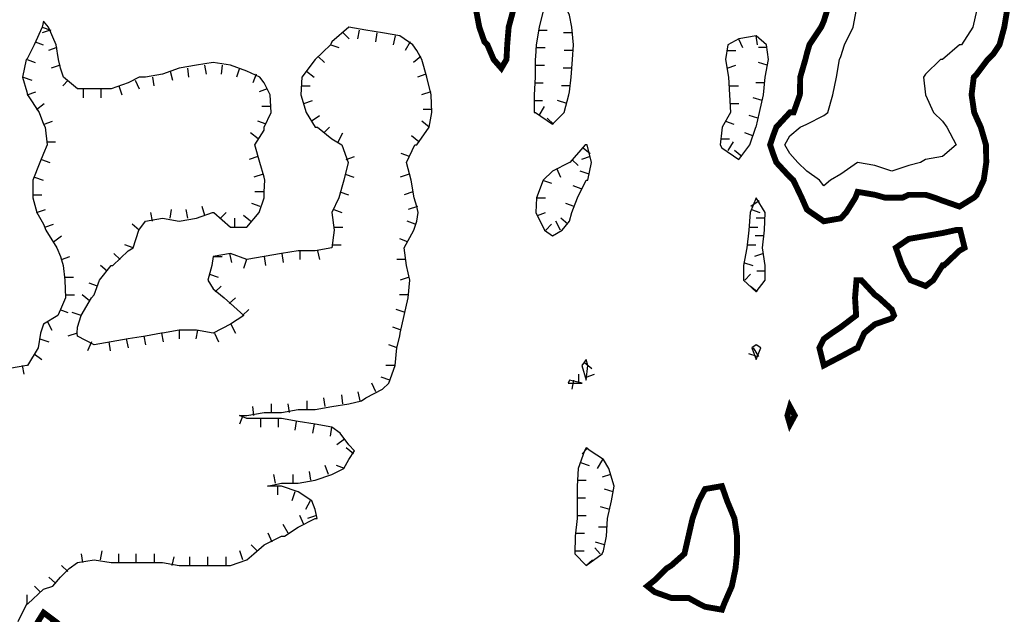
# Model space of a CAD drawing. Extents: x 628896 to 629898, y 4519176 to 4520140.
# Tile 6 of 24: x 629100 to 629268, y 4519436 to 4519537. Entities that reach past the tile are written whole.
import ezdxf

# ---------------------------------------------------------------- set-up
doc = ezdxf.new("R2010")
doc.units = 0

msp = doc.modelspace()

# ---------------------------------------------------------------- linework, layer by layer
at = {"layer": 'GSLAYER', "linetype": 'CONTINUOUS', "flags": 128}
for points in [[(629193.0625, 4519521.5), (629193.875, 4519524.5), (629193.9375, 4519525), (629194.25, 4519527.5), (629194.5, 4519530.5), (629194.625, 4519533), (629194.375, 4519536), (629193.9375, 4519538), (629193.5, 4519539), (629192.3125, 4519542), (629191.0625, 4519544), (629190.5, 4519542), (629189.5625, 4519539), (629188.8125, 4519536), (629188.3125, 4519533), (629188.1875, 4519531), (629188.125, 4519530.5), (629188.125, 4519527.5), (629187.9375, 4519524.5), (629187.9375, 4519521.5), (629188.1875, 4519521.5), (629191.0625, 4519519.5), (629193.0625, 4519521.5)], [(629236.4375, 4519510), (629234.3125, 4519511.5), (629232.75, 4519513), (629231.4375, 4519514.5), (629230.5625, 4519516), (629231.4375, 4519517.5), (629233.1875, 4519519), (629234.3125, 4519519.5), (629237.1875, 4519521), (629237.875, 4519521.5), (629238.75, 4519524.5), (629239.375, 4519527.5), (629239.875, 4519530.5), (629240.0625, 4519531), (629240.6875, 4519533), (629242.1875, 4519536), (629242.75, 4519539)], [(629263.1875, 4519539), (629262.5, 4519536), (629260.625, 4519533), (629260.25, 4519533), (629257.375, 4519530.5), (629257, 4519530.5), (629254.5, 4519528), (629254.125, 4519527.5), (629254.5, 4519524.5), (629254.5, 4519524.5), (629255.8125, 4519521.5), (629257.375, 4519520), (629258.125, 4519519), (629259.6875, 4519516), (629257.375, 4519514), (629254.5, 4519513.5), (629253.625, 4519513), (629251.625, 4519512.5), (629248.75, 4519511.5), (629245.875, 4519512.5), (629242.9375, 4519513), (629240.0625, 4519511), (629238.3125, 4519510), (629237.1875, 4519509), (629236.4375, 4519510)], [(629100.25, 4519435), (629101.6875, 4519438), (629101.875, 4519438), (629104.5625, 4519440.5), (629106.125, 4519441), (629107.4375, 4519442.5), (629108.9375, 4519444), (629110.3125, 4519445), (629113.1875, 4519445.5), (629116.0625, 4519445), (629118.9375, 4519445), (629121.875, 4519445), (629124.75, 4519445), (629127.625, 4519444.5), (629130.5625, 4519444.5), (629133.375, 4519444.5), (629136.3125, 4519444.5), (629139.125, 4519445.5), (629140.3125, 4519446.5), (629142.0625, 4519448), (629145, 4519449.5), (629145.5, 4519449.5), (629147.8125, 4519451), (629150.75, 4519452.5), (629151.0625, 4519452.5), (629150.75, 4519454), (629150.1875, 4519455.5), (629147.8125, 4519457), (629145, 4519458), (629142.625, 4519458), (629145, 4519458.5), (629147.8125, 4519458.5), (629150.75, 4519459), (629153.5625, 4519460), (629155.625, 4519461), (629156.4375, 4519462.5), (629157.4375, 4519464), (629156.4375, 4519465), (629155, 4519467), (629153.5625, 4519468), (629150.75, 4519468.5), (629147.8125, 4519469), (629145, 4519469.5), (629142.0625, 4519469.5), (629139.125, 4519469.5), (629137.875, 4519470), (629139.125, 4519470), (629142.0625, 4519470.5), (629145, 4519470.5), (629147.8125, 4519471), (629150.75, 4519471), (629153.5625, 4519471.5), (629156.4375, 4519472), (629158.625, 4519472.5), (629159.3125, 4519473), (629162.1875, 4519474.5), (629163.25, 4519475.5), (629164.3125, 4519478.5), (629164.625, 4519481.5), (629165.125, 4519483.5), (629165.1875, 4519484), (629165.875, 4519487), (629166.5625, 4519490), (629166.8125, 4519493), (629166.25, 4519495.5), (629165.875, 4519498.5), (629167.5, 4519501.5), (629168, 4519503), (629168.25, 4519504.5), (629168, 4519505.5), (629167.5625, 4519507), (629167.0625, 4519510), (629166.25, 4519513), (629167.6875, 4519516), (629168, 4519516), (629170.125, 4519519), (629170.5625, 4519521.5), (629170.4375, 4519524.5), (629169.6875, 4519527.5), (629168.875, 4519530.5), (629168, 4519532), (629167.3125, 4519533), (629165.125, 4519534.5), (629162.1875, 4519535), (629159.3125, 4519535.5), (629156.4375, 4519536), (629153.5625, 4519533.5), (629153.3125, 4519533), (629150.75, 4519530.5), (629148.4375, 4519527.5), (629148.3125, 4519524.5), (629149.1875, 4519521.5), (629150.75, 4519519), (629151.125, 4519519), (629153.5625, 4519517), (629155.25, 4519516), (629156.3125, 4519513), (629155.625, 4519510), (629154.75, 4519507), (629153.5625, 4519504.5), (629153.9375, 4519501.5), (629153.5625, 4519498.5), (629150.75, 4519498), (629147.8125, 4519498), (629145, 4519497.5), (629142.0625, 4519497), (629139.125, 4519496.5), (629136.3125, 4519497.5), (629133.375, 4519497), (629133.1875, 4519495.5), (629132.5, 4519493), (629133.375, 4519491.5), (629135.25, 4519490), (629136.3125, 4519489), (629138.625, 4519487), (629136.3125, 4519485.5), (629133.375, 4519484), (629130.5625, 4519484.5), (629127.625, 4519484.5), (629124.75, 4519484), (629124.625, 4519484), (629121.875, 4519483.5), (629118.9375, 4519483), (629116.0625, 4519482.5), (629113.1875, 4519482), (629110.3125, 4519483.5), (629110.25, 4519484), (629110.3125, 4519485), (629110.9375, 4519487), (629112.6875, 4519490), (629113.1875, 4519490.5), (629114.0625, 4519493), (629116.0625, 4519495.5), (629116.3125, 4519495.5), (629118.9375, 4519498), (629119.8125, 4519498.5), (629120.75, 4519501.5), (629121.875, 4519503), (629124.75, 4519503.5), (629127.625, 4519503), (629130.5625, 4519503.5), (629133.25, 4519504.5), (629133.375, 4519504.5), (629133.5, 4519504.5), (629136.3125, 4519502), (629139.125, 4519502), (629141.1875, 4519504.5), (629142.0625, 4519507), (629142.0625, 4519508), (629142.1875, 4519510), (629142.0625, 4519510.5), (629141.3125, 4519513), (629140.5, 4519516), (629142.0625, 4519518.5), (629142.0625, 4519519), (629143.25, 4519521.5), (629143.0625, 4519524.5), (629142.0625, 4519526.5), (629141.3125, 4519527.5), (629139.125, 4519528.5), (629136.3125, 4519529.5), (629133.375, 4519530), (629130.5625, 4519529.5), (629127.625, 4519529), (629124.75, 4519528), (629121.875, 4519527.5), (629120.8125, 4519527.5), (629118.9375, 4519526.5), (629116.0625, 4519525.5), (629113.1875, 4519525.5), (629110.3125, 4519525.5), (629107.9375, 4519527.5), (629107.4375, 4519529), (629107.125, 4519530.5), (629106.6875, 4519533), (629105.375, 4519536), (629104.5625, 4519537), (629104.3125, 4519536), (629102.9375, 4519533), (629101.6875, 4519530.5), (629101.625, 4519530.5), (629101, 4519527.5), (629101.6875, 4519525), (629101.8125, 4519524.5), (629103.8125, 4519521.5), (629104.5625, 4519519.5), (629104.8125, 4519519), (629105.1875, 4519516), (629104.5625, 4519514.5), (629103.9375, 4519513), (629102.75, 4519510), (629102.75, 4519507), (629103.4375, 4519504.5), (629104.5625, 4519502.5), (629104.9375, 4519501.5), (629106.8125, 4519498.5), (629107.4375, 4519497), (629107.875, 4519495.5), (629108.1875, 4519493), (629108.3125, 4519490), (629107.4375, 4519488), (629107, 4519487), (629104.5625, 4519485.5), (629104.0625, 4519484), (629103.625, 4519481.5), (629101.8125, 4519478.5), (629101.6875, 4519478.5), (629098.75, 4519478)], [(629104.3125, 4519536), (629105.8125, 4519535.5)], [(629105.6875, 4519535.5), (629104.3125, 4519535)], [(629158.1875, 4519535.5), (629157.9375, 4519534)], [(629188.6875, 4519535.5), (629190.1875, 4519535.5)], [(629103.125, 4519533.5), (629104.5, 4519533)], [(629155.5, 4519535), (629156.5, 4519534)], [(629161.1875, 4519535), (629161, 4519533.5)], [(629164.3125, 4519534.5), (629164, 4519533)], [(629166.875, 4519533.5), (629166, 4519532)], [(629194.4375, 4519535), (629192.9375, 4519535)], [(629224.625, 4519516), (629225.625, 4519519), (629225.6875, 4519519), (629226.25, 4519521.5), (629226.9375, 4519524.5), (629227.25, 4519527.5), (629227.8125, 4519530.5), (629227.4375, 4519533), (629225.6875, 4519534.5), (629222.75, 4519534), (629220.875, 4519533), (629220.5, 4519530.5), (629221, 4519527.5), (629221.1875, 4519524.5), (629221.3125, 4519521.5), (629219.9375, 4519519), (629219.875, 4519518.5), (629219.5625, 4519516), (629219.875, 4519515.5), (629222.75, 4519513.5), (629224.625, 4519516)], [(629222.6875, 4519534), (629223.375, 4519532.5)], [(629225.625, 4519534.5), (629225.875, 4519533)], [(629106.8125, 4519532.5), (629105.375, 4519532)], [(629153.375, 4519533), (629154.75, 4519532.5)], [(629188.3125, 4519532.5), (629189.8125, 4519532.5)], [(629194.5625, 4519532), (629193.0625, 4519532)], [(629220.75, 4519532), (629222.25, 4519532)], [(629227.5625, 4519532.5), (629226.0625, 4519532.5)], [(629101.75, 4519530.5), (629103.125, 4519530)], [(629151.25, 4519531), (629152.3125, 4519530)], [(629168.6875, 4519531), (629167.4375, 4519530)], [(629107.375, 4519529.5), (629105.875, 4519529)], [(629126.0625, 4519528.5), (629126.5, 4519527)], [(629129, 4519529), (629129.1875, 4519527.5)], [(629131.9375, 4519529.5), (629132.1875, 4519528)], [(629134.9375, 4519529.5), (629134.75, 4519528)], [(629137.875, 4519529), (629137.375, 4519527.5)], [(629149.25, 4519528.5), (629150.5625, 4519527.5)], [(629188.125, 4519529.5), (629189.6875, 4519529.5)], [(629194.375, 4519529), (629192.875, 4519529)], [(629220.75, 4519529), (629222.25, 4519529.5)], [(629227.5625, 4519529.5), (629226.0625, 4519530)], [(629101.0625, 4519527.5), (629102.5625, 4519527)], [(629108.75, 4519527), (629107.8125, 4519526)], [(629120.125, 4519527), (629120.8125, 4519525.5)], [(629123.0625, 4519527.5), (629123.3125, 4519526)], [(629140.6875, 4519528), (629140.125, 4519526.5)], [(629169.5625, 4519528), (629168.125, 4519527.5)], [(629111.3125, 4519525.5), (629111.3125, 4519524)], [(629114.3125, 4519525.5), (629114.3125, 4519524)], [(629117.375, 4519526), (629117.875, 4519524.5)], [(629142.5625, 4519525.5), (629141.1875, 4519525)], [(629148.375, 4519526), (629149.875, 4519526)], [(629188, 4519526.5), (629189.5, 4519526.5)], [(629194.0625, 4519526), (629192.625, 4519526)], [(629221.125, 4519526), (629222.6875, 4519526)], [(629227.125, 4519526.5), (629225.625, 4519526.5)], [(629101.75, 4519524.5), (629103.25, 4519525)], [(629148.8125, 4519523), (629150.25, 4519523.5)], [(629170.375, 4519525), (629168.8125, 4519524.5)], [(629187.9375, 4519523.5), (629189.375, 4519523.5)], [(629193.5, 4519523), (629191.9375, 4519523.5)], [(629226.6875, 4519523.5), (629225.1875, 4519524)], [(629103.375, 4519522), (629104.6875, 4519523)], [(629143.125, 4519522.5), (629141.6875, 4519522.5)], [(629170.5625, 4519522), (629169.0625, 4519522)], [(629188.8125, 4519521), (629189.6875, 4519522.5)], [(629221.3125, 4519523), (629222.75, 4519523)], [(629150.0625, 4519520), (629151.4375, 4519521)], [(629191.25, 4519519.5), (629190.1875, 4519520.5)], [(629226, 4519520.5), (629224.5, 4519521)], [(629104.6875, 4519519.5), (629106.0625, 4519520)], [(629142.375, 4519519.5), (629141, 4519520)], [(629152.1875, 4519518), (629153.1875, 4519519)], [(629170.125, 4519519), (629168.875, 4519520)], [(629220.5, 4519520), (629221.875, 4519519.5)], [(629141.0625, 4519517), (629139.75, 4519518)], [(629154.625, 4519516.5), (629155.4375, 4519518)], [(629168.375, 4519516.5), (629167.125, 4519517.5)], [(629219.75, 4519517), (629221.1875, 4519517)], [(629225.125, 4519517.5), (629223.75, 4519518)], [(629105.0625, 4519516.5), (629106.5625, 4519516.5)], [(629192.6875, 4519501.5), (629193.9375, 4519503), (629194.375, 4519504.5), (629195.3125, 4519507), (629196.8125, 4519510), (629197.0625, 4519510), (629197.6875, 4519513), (629196.9375, 4519516), (629196.8125, 4519516), (629196.625, 4519516), (629194, 4519513), (629193.9375, 4519513), (629191.0625, 4519511.5), (629189.5, 4519510), (629188.375, 4519507), (629188.25, 4519504.5), (629189.6875, 4519501.5), (629191.0625, 4519500.5), (629192.6875, 4519501.5)], [(629196.3125, 4519515.5), (629197.5, 4519514.5)], [(629220.9375, 4519515), (629221.8125, 4519516.5)], [(629223.25, 4519514), (629222, 4519515)], [(629104.1875, 4519513.5), (629105.625, 4519513)], [(629141, 4519514), (629139.5, 4519513.5)], [(629156, 4519513.5), (629157.4375, 4519514)], [(629166.75, 4519514), (629165.375, 4519514.5)], [(629194.375, 4519513.5), (629195.4375, 4519512.5)], [(629197.5, 4519514), (629196, 4519513.5)], [(629191.75, 4519512), (629192.4375, 4519510.5)], [(629103, 4519510.5), (629104.5, 4519510)], [(629141.875, 4519511), (629140.3125, 4519510.5)], [(629155.8125, 4519511), (629157.3125, 4519510.5)], [(629166.6875, 4519511), (629165.1875, 4519510.5)], [(629189.375, 4519510), (629190.875, 4519509.5)], [(629197.3125, 4519511), (629195.75, 4519511.5)], [(629195.9375, 4519508.5), (629194.5625, 4519509)], [(629102.75, 4519507.5), (629104.25, 4519507.5)], [(629142.0625, 4519508), (629140.5, 4519508)], [(629154.9375, 4519508), (629156.375, 4519507.5)], [(629167.3125, 4519508), (629165.875, 4519507.5)], [(629188.375, 4519507), (629189.875, 4519507)], [(629227.25, 4519493), (629227.25, 4519495.5), (629226.75, 4519498.5), (629227.125, 4519501.5), (629227.25, 4519504.5), (629225.6875, 4519507), (629224.6875, 4519504.5), (629224.4375, 4519501.5), (629224.125, 4519498.5), (629223.5625, 4519495.5), (629223.5625, 4519493), (629225.6875, 4519491), (629227.25, 4519493)], [(629103.375, 4519504.5), (629104.875, 4519505)], [(629126.0625, 4519503.5), (629126.3125, 4519505)], [(629129.0625, 4519503.5), (629128.8125, 4519505)], [(629132, 4519504), (629131.5, 4519505.5)], [(629141.375, 4519505.5), (629139.9375, 4519506)], [(629153.875, 4519505), (629155.25, 4519504.5)], [(629168.125, 4519505.5), (629166.5625, 4519505)], [(629194.75, 4519505.5), (629193.3125, 4519506)], [(629226.1875, 4519506.5), (629224.8125, 4519505.5)], [(629224.875, 4519505), (629226.3125, 4519504.5)], [(629123.0625, 4519503), (629122.8125, 4519504.5)], [(629134.625, 4519503.5), (629135.625, 4519504.5)], [(629137.0625, 4519502), (629137.0625, 4519503.5)], [(629139.75, 4519503), (629138.5625, 4519504)], [(629188.5, 4519504), (629189.875, 4519504.5)], [(629193.6875, 4519502.5), (629192.5, 4519503.5)], [(629227.1875, 4519503.5), (629225.6875, 4519503.5)], [(629104.75, 4519502), (629106.25, 4519502.5)], [(629120.8125, 4519501.5), (629119.625, 4519502.5)], [(629153.875, 4519502), (629155.4375, 4519502)], [(629167.75, 4519502.5), (629166.375, 4519503)], [(629189.9375, 4519501.5), (629190.875, 4519502.5)], [(629192.4375, 4519501.5), (629191.625, 4519503)], [(629224.4375, 4519502), (629226, 4519502)], [(629106.25, 4519499.5), (629107.625, 4519500.5)], [(629166.4375, 4519499.5), (629165.125, 4519500)], [(629227, 4519500.5), (629225.5, 4519500.5)], [(629119.8125, 4519498.5), (629118.375, 4519499)], [(629153.6875, 4519499), (629155.125, 4519499)], [(629224.125, 4519499), (629225.625, 4519499)], [(629107.625, 4519496.5), (629109, 4519497)], [(629117.5625, 4519496.5), (629116.5, 4519497.5)], [(629133.375, 4519497), (629134.9375, 4519497)], [(629136.1875, 4519497.5), (629136.5, 4519496)], [(629142.0625, 4519497), (629142.3125, 4519495.5)], [(629145.0625, 4519497.5), (629145.3125, 4519496)], [(629148.125, 4519498), (629148.125, 4519496.5)], [(629151.125, 4519498), (629151.4375, 4519496.5)], [(629226.9375, 4519497.5), (629225.4375, 4519497)], [(629115.375, 4519494.5), (629114.25, 4519495.5)], [(629139.0625, 4519496.5), (629138.5625, 4519495)], [(629166.125, 4519496.5), (629164.625, 4519496.5)], [(629223.5625, 4519496), (629225.125, 4519495.5)], [(629108.125, 4519493.5), (629109.625, 4519493.5)], [(629132.75, 4519494), (629134.25, 4519493.5)], [(629166.6875, 4519493.5), (629165.1875, 4519493)], [(629223.75, 4519493), (629224.75, 4519494)], [(629227.25, 4519494.5), (629225.8125, 4519494.5)], [(629113.75, 4519492), (629112.3125, 4519492.5)], [(629133.75, 4519491), (629134.75, 4519492)], [(629225.875, 4519491), (629224.6875, 4519492)], [(629108.3125, 4519490.5), (629109.8125, 4519490.5)], [(629112.375, 4519489.5), (629111.125, 4519490.5)], [(629136.125, 4519489), (629137.1875, 4519490)], [(629166.5625, 4519490.5), (629165.0625, 4519490.5)], [(629107.3125, 4519488), (629108.6875, 4519487.5)], [(629110.9375, 4519487), (629109.4375, 4519487.5)], [(629138.375, 4519487), (629139.4375, 4519488)], [(629166, 4519487.5), (629164.5, 4519488)], [(629105.1875, 4519486), (629105.9375, 4519484.5)], [(629136.375, 4519485.5), (629137.1875, 4519484)], [(629165.375, 4519484.5), (629163.9375, 4519485)], [(629110.25, 4519484), (629108.6875, 4519483.5)], [(629121.625, 4519483.5), (629121.875, 4519482)], [(629124.625, 4519484), (629124.875, 4519482.5)], [(629127.625, 4519484.5), (629127.625, 4519483)], [(629130.75, 4519484.5), (629130.4375, 4519483)], [(629133.625, 4519484), (629134.3125, 4519482.5)], [(629103.9375, 4519483), (629105.4375, 4519482.5)], [(629112.6875, 4519482.5), (629112, 4519481)], [(629115.625, 4519482.5), (629115.875, 4519481)], [(629118.625, 4519483), (629118.9375, 4519481.5)], [(629164.6875, 4519481.5), (629163.25, 4519482)], [(629226.5, 4519481.5), (629225.6875, 4519482), (629224.9375, 4519481.5), (629225.6875, 4519479.5), (629226.5, 4519481.5)], [(629102.9375, 4519480.5), (629104.25, 4519479.5)], [(629225.875, 4519480), (629224.4375, 4519480.5)], [(629225.1875, 4519481.5), (629226.0625, 4519480)], [(629100.9375, 4519478.5), (629101.1875, 4519477)], [(629164.3125, 4519478.5), (629162.75, 4519478.5)], [(629197.0625, 4519478.5), (629196.8125, 4519479.5), (629196.0625, 4519478.5), (629196.8125, 4519476), (629197.0625, 4519478.5)], [(629196.5, 4519479), (629197.75, 4519478)], [(629163.4375, 4519476), (629161.9375, 4519476.5)], [(629195.5625, 4519475.5), (629195.5625, 4519477)], [(629196.8125, 4519476.5), (629198.1875, 4519477)], [(629161.0625, 4519474), (629160.375, 4519475.5)], [(629196.125, 4519475.5), (629193.9375, 4519476), (629193.75, 4519475.5), (629193.9375, 4519475.5), (629196.125, 4519475.5)], [(629194.625, 4519476), (629194.375, 4519474.5)], [(629155.4375, 4519472), (629155.25, 4519473.5)], [(629158.375, 4519472.5), (629158.0625, 4519474)], [(629140.3125, 4519470), (629140.125, 4519471.5)], [(629143.3125, 4519470.5), (629143.3125, 4519472)], [(629146.375, 4519470.5), (629146.125, 4519472)], [(629149.375, 4519471), (629149.375, 4519472.5)], [(629152.4375, 4519471.5), (629152.1875, 4519473)], [(629138.4375, 4519470), (629137.875, 4519468.5)], [(629141.4375, 4519469.5), (629141.4375, 4519468)], [(629144.4375, 4519469.5), (629144.4375, 4519468)], [(629147.5, 4519469), (629147.25, 4519467.5)], [(629150.5625, 4519468.5), (629150.25, 4519467)], [(629153.5, 4519468), (629153.25, 4519466.5)], [(629155.6875, 4519466), (629154.4375, 4519465)], [(629157.25, 4519463.5), (629156, 4519464.5)], [(629199.5, 4519446.5), (629199.75, 4519447), (629200.25, 4519449.5), (629200.4375, 4519452.5), (629201.125, 4519455.5), (629201.5625, 4519458), (629200.625, 4519461), (629199.75, 4519462.5), (629197.5, 4519464), (629196.8125, 4519464.5), (629196.5, 4519464), (629195.4375, 4519461), (629195.25, 4519458), (629195.25, 4519455.5), (629195.25, 4519452.5), (629194.9375, 4519449.5), (629194.875, 4519446.5), (629196.8125, 4519444.5), (629199.5, 4519446.5)], [(629197.0625, 4519464.5), (629196.125, 4519463.5)], [(629153, 4519460), (629152.4375, 4519461.5)], [(629155.6875, 4519461), (629154.375, 4519461.5)], [(629195.8125, 4519462), (629197.3125, 4519461.5)], [(629199.5625, 4519462.5), (629198.6875, 4519461)], [(629144, 4519458.5), (629143.6875, 4519460)], [(629147, 4519458.5), (629147, 4519460)], [(629150, 4519459), (629149.75, 4519460.5)], [(629200.9375, 4519460), (629199.5, 4519459.5)], [(629195.25, 4519459), (629196.8125, 4519459)], [(629144.3125, 4519458), (629144.3125, 4519456.5)], [(629147.25, 4519457), (629146.75, 4519455.5)], [(629201.375, 4519457), (629199.9375, 4519457.5)], [(629149.875, 4519455.5), (629149.0625, 4519454)], [(629195.25, 4519456), (629196.6875, 4519456)], [(629200.8125, 4519454), (629199.25, 4519454.5)], [(629146.125, 4519450), (629145.3125, 4519451.5)], [(629148.8125, 4519451.5), (629148.125, 4519453)], [(629150.9375, 4519453), (629149.4375, 4519452.5)], [(629195.25, 4519453), (629196.8125, 4519453)], [(629143.4375, 4519448.5), (629142.75, 4519450)], [(629195.0625, 4519450), (629196.5, 4519450)], [(629200.3125, 4519451), (629198.875, 4519451)], [(629199.9375, 4519448), (629198.375, 4519448.5)], [(629111.25, 4519445), (629111, 4519446.5)], [(629114.25, 4519445.5), (629114.5, 4519447)], [(629117.375, 4519445), (629117.375, 4519446.5)], [(629120.3125, 4519445), (629120.3125, 4519446.5)], [(629123.4375, 4519445), (629123.4375, 4519446.5)], [(629138.4375, 4519445.5), (629137.9375, 4519447)], [(629140.875, 4519447), (629139.875, 4519448)], [(629194.875, 4519447), (629196.4375, 4519447)], [(629199.1875, 4519446.5), (629198.25, 4519447.5)], [(629126.4375, 4519444.5), (629126.75, 4519446)], [(629129.4375, 4519444.5), (629129.4375, 4519446)], [(629132.5, 4519444.5), (629132.5, 4519446)], [(629135.625, 4519444.5), (629135.625, 4519446)], [(629196.8125, 4519444.5), (629197.875, 4519445.5)], [(629108.6875, 4519443.5), (629107.625, 4519444.5)], [(629106.5625, 4519441.5), (629105.4375, 4519442.5)], [(629104.0625, 4519440), (629103, 4519441)], [(629101.75, 4519438), (629101.75, 4519439.5)]]:
    msp.add_lwpolyline(points, dxfattribs=at)
at = {"layer": 'GSLAYER', "linetype": 'CONTINUOUS', "const_width": 1, "flags": 128}
for points in [[(629184.4375, 4519539), (629183.625, 4519536), (629183.375, 4519533), (629183.25, 4519530.5), (629182.375, 4519529), (629181.0625, 4519530.5), (629180, 4519533), (629179.5, 4519533.5), (629178.625, 4519536), (629178.0625, 4519539)], [(629268.375, 4519539), (629267.875, 4519536), (629267.0625, 4519533), (629266.0625, 4519531.5), (629265.0625, 4519530.5), (629263.1875, 4519528), (629262.6875, 4519527.5), (629262.3125, 4519524.5), (629262.75, 4519521.5), (629263.1875, 4519520.5), (629263.875, 4519519), (629264.75, 4519516), (629264.8125, 4519513), (629264.375, 4519510), (629263.1875, 4519507.5), (629262.6875, 4519507), (629260.25, 4519505.5), (629257.375, 4519506.5), (629256.0625, 4519507), (629254.5, 4519507.5), (629251.625, 4519507.5), (629250.5625, 4519507), (629248.75, 4519507), (629247.625, 4519507), (629245.875, 4519507.5), (629242.9375, 4519508), (629242.5625, 4519507), (629241, 4519504.5), (629240.0625, 4519503.5), (629237.1875, 4519503), (629235, 4519504.5), (629234.3125, 4519505), (629233.4375, 4519507), (629232, 4519510), (629231.4375, 4519510.5), (629229.125, 4519513), (629228.5625, 4519514.5), (629228.0625, 4519516), (629228.5625, 4519517.5), (629229.125, 4519519), (629231.4375, 4519521.5), (629232.0625, 4519521.5), (629233.125, 4519524.5), (629233.1875, 4519527.5), (629234.0625, 4519530.5), (629234.3125, 4519531.5), (629234.75, 4519533), (629236.75, 4519536), (629237.1875, 4519537), (629237.8125, 4519539)], [(629251.9375, 4519493), (629251.625, 4519493.5), (629250.5, 4519495.5), (629249.4375, 4519498.5), (629251.625, 4519500), (629254.5, 4519500.5), (629257.375, 4519501), (629259.625, 4519501.5), (629260.25, 4519501.5), (629260.375, 4519501.5), (629261.125, 4519498.5), (629260.25, 4519498), (629257.625, 4519495.5), (629257.375, 4519495.5), (629255.8125, 4519493), (629254.5, 4519492), (629251.9375, 4519493)], [(629237.1875, 4519478.5), (629236.4375, 4519481.5), (629237.1875, 4519483), (629238.5625, 4519484), (629240.0625, 4519485), (629242.6875, 4519487), (629242.5, 4519490), (629242.75, 4519493), (629242.9375, 4519493), (629243.5625, 4519493), (629245.875, 4519490.5), (629246.5625, 4519490), (629248.75, 4519488), (629249.125, 4519487), (629248.75, 4519486.5), (629245.875, 4519485.5), (629244.0625, 4519484), (629242.9375, 4519481.5), (629242.875, 4519481.5), (629240.0625, 4519480), (629237.1875, 4519478.5)], [(629231, 4519470), (629231.4375, 4519471.5), (629232.25, 4519470), (629231.4375, 4519468.5), (629231, 4519470)], [(629216, 4519438), (629214.1875, 4519439), (629211.25, 4519439), (629208.4375, 4519440), (629207.1875, 4519441), (629208.4375, 4519442), (629210.4375, 4519444), (629211.25, 4519444.5), (629213.5, 4519446.5), (629214.1875, 4519449.5), (629214.1875, 4519449.5), (629214.875, 4519452.5), (629215.9375, 4519455.5), (629217, 4519457.5), (629219.875, 4519458), (629220.75, 4519455.5), (629222, 4519452.5), (629222.4375, 4519449.5), (629222.4375, 4519446.5), (629222.1875, 4519444), (629221.5625, 4519441), (629220.25, 4519438), (629219.875, 4519437), (629217, 4519437.5), (629216, 4519438)], [(629103.625, 4519435), (629104.5625, 4519436.5), (629106.5625, 4519435), (629104.5625, 4519433.5), (629103.625, 4519435)]]:
    msp.add_lwpolyline(points, dxfattribs=at)

doc.saveas('drawing.dxf')
